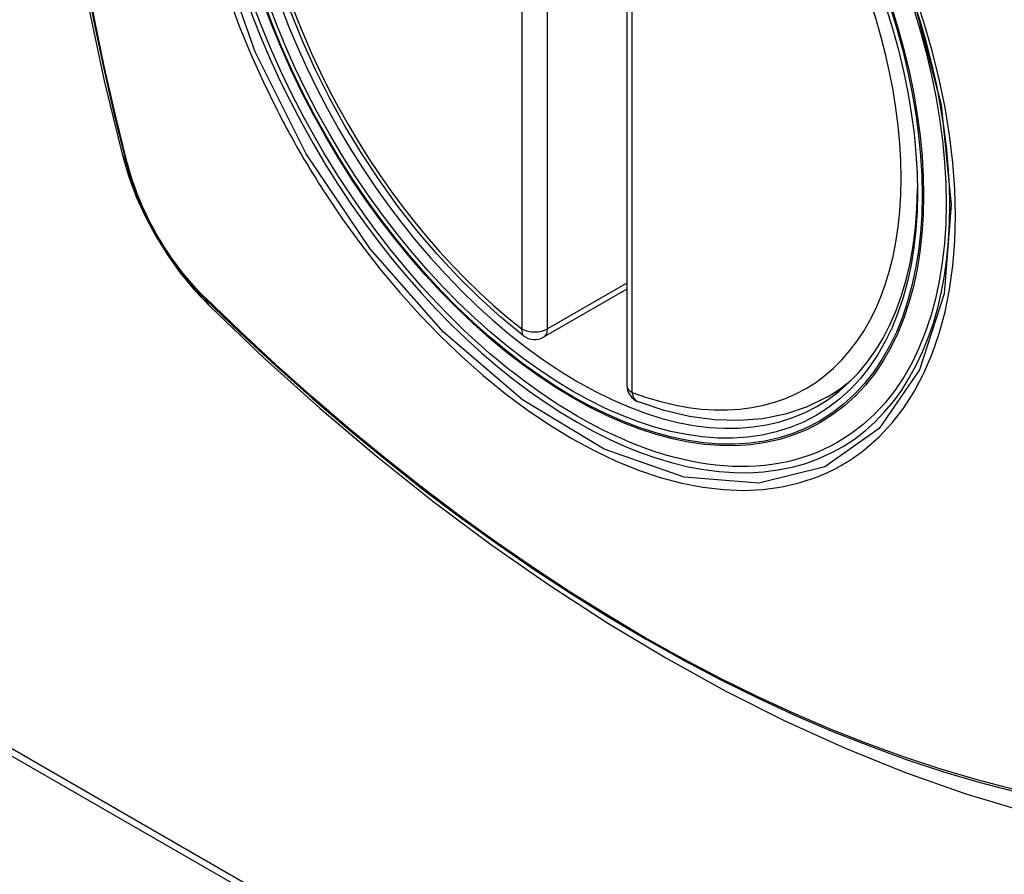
# Model space of a CAD drawing. Header units: inches. Extents: x 581 to 683, y 225 to 315.
# Tile 36 of 89: x 628.128 to 628.775, y 285.633 to 286.195. Entities that reach past the tile are written whole.
import ezdxf

# ---------------------------------------------------------------- set-up
doc = ezdxf.new("R2010")
doc.units = ezdxf.units.IN
doc.header["$MEASUREMENT"] = 0
doc.layers.add('Visible Edges(ANSI)', color=7, linetype='Continuous', lineweight=25)
doc.layers.add('Visible Tangent Edges(ANSI)', color=7, linetype='Continuous', lineweight=25)

msp = doc.modelspace()

# ---------------------------------------------------------------- linework, layer by layer
at = {"layer": 'Visible Edges(ANSI)'}
for p, q in [((628.52655, 286.44013), (628.52655, 285.95483)), ((628.52655, 286.01776), (628.47188, 285.98628)), ((627.61549, 286.00292), (629.73681, 284.78134)), ((627.61973, 286.00537), (629.74106, 284.78378)), ((628.65837, 285.94709), (628.66867, 285.95302))]:
    msp.add_line(p, q, dxfattribs=at)
at = {"layer": 'Visible Edges(ANSI)', "flags": 128}
for points in [[(628.19827, 286.81448), (628.18543, 286.77637), (628.17438, 286.73714), (628.16508, 286.69685), (628.15753, 286.65558), (628.15169, 286.61339), (628.14754, 286.57034), (628.14507, 286.5265), (628.14425, 286.48193), (628.14506, 286.43668), (628.14749, 286.39083), (628.15151, 286.34443), (628.15711, 286.29756), (628.16425, 286.25027), (628.17293, 286.20263), (628.18312, 286.15472), (628.1948, 286.1066)], [(628.45875, 285.98718), (628.44404, 285.99918), (628.42962, 286.01217), (628.41552, 286.02608), (628.40183, 286.04085), (628.38858, 286.05641), (628.37585, 286.0727), (628.36369, 286.08965), (628.35214, 286.10716), (628.34127, 286.12517), (628.33112, 286.14361), (628.32173, 286.16237), (628.31315, 286.18139), (628.30541, 286.20057)], [(628.1948, 286.1066), (628.19904, 286.0923), (628.20418, 286.07857), (628.21017, 286.06536), (628.21697, 286.05263), (628.2246, 286.04037), (628.23305, 286.02858), (628.24237, 286.01726), (628.25264, 286.00643)], [(628.25264, 286.00643), (628.28846, 285.9723), (628.32483, 285.93957), (628.36172, 285.90829), (628.39908, 285.87851), (628.43685, 285.85029), (628.47499, 285.82367), (628.51346, 285.79872), (628.55221, 285.77546), (628.59119, 285.75396), (628.63037, 285.73426), (628.66969, 285.71641), (628.70912, 285.70046), (628.74861, 285.68646), (628.78812, 285.67447), (628.8276, 285.66452), (628.86699, 285.65669)], [(628.65837, 285.94709), (628.64498, 285.94052), (628.63075, 285.93571), (628.61578, 285.93269), (628.60023, 285.93146), (628.58419, 285.93199), (628.56778, 285.93425), (628.55109, 285.9382), (628.5342, 285.94378)]]:
    msp.add_lwpolyline(points, dxfattribs=at)
at = {"layer": 'Visible Edges(ANSI)'}
for centre, start, end in [((628.46598, 285.99651), 232.21581, 299.93599), ((628.53836, 285.95483), 180, 249.36936)]:
    msp.add_arc(centre, 0.01181, start, end, dxfattribs=at)
msp.add_ellipse((628.49139, 286.21211), major_axis=(-0.15963, 0.2772), ratio=0.578093, dxfattribs=at)
msp.add_ellipse((628.49487, 286.21411), major_axis=(0.15718, -0.27294), ratio=0.578093, start_param=2.362013, end_param=7.062765, dxfattribs=at)
at = {"layer": 'Visible Tangent Edges(ANSI)'}
for p, q in [((628.45763, 286.477), (628.45763, 285.9917)), ((628.47433, 285.9917), (628.47433, 286.477)), ((628.53001, 285.95002), (628.53001, 286.43532)), ((628.19833, 286.10049), (628.19821, 286.10094)), ((628.52655, 286.02177), (628.47433, 285.9917)), ((628.2494, 286.01229), (628.24906, 286.01262))]:
    msp.add_line(p, q, dxfattribs=at)
at = {"layer": 'Visible Tangent Edges(ANSI)', "flags": 128}
for points in [[(628.71513, 286.20756), (628.73305, 286.13894), (628.73977, 286.0736), (628.73501, 286.0147), (628.71888, 285.96479), (628.69237, 285.92634), (628.65666, 285.90115), (628.61336, 285.89031), (628.56424, 285.89424), (628.51168, 285.91275), (628.45809, 285.94507), (628.40605, 285.98961), (628.35784, 286.04446), (628.3159, 286.1068), (628.28219, 286.17392), (628.25797, 286.24307)], [(628.17034, 286.2257), (628.17612, 286.19481), (628.18257, 286.16375), (628.18967, 286.13253), (628.19743, 286.10118)], [(628.19821, 286.10094), (628.19044, 286.13223), (628.18332, 286.16338), (628.17686, 286.19437), (628.17106, 286.22519)], [(628.26472, 286.21037), (628.27166, 286.19144), (628.27932, 286.17263), (628.28767, 286.154), (628.29668, 286.13557)], [(628.68341, 285.91287), (628.69248, 285.9209), (628.70088, 285.9299), (628.70856, 285.93985), (628.71552, 285.95076), (628.72175, 285.96258), (628.72721, 285.97526), (628.73187, 285.98872), (628.73571, 286.0029), (628.7387, 286.01774), (628.74083, 286.03323), (628.74211, 286.04938), (628.74254, 286.06612), (628.74212, 286.08337), (628.74084, 286.10102), (628.7387, 286.11902), (628.73571, 286.13731), (628.73188, 286.15585), (628.72725, 286.17457), (628.7218, 286.19343), (628.71558, 286.21235)], [(628.29668, 286.13557), (628.29788, 286.13324), (628.29908, 286.13091), (628.3003, 286.12859), (628.30153, 286.12626), (628.30277, 286.12395), (628.30402, 286.12164), (628.30528, 286.11933), (628.30655, 286.11703), (628.30783, 286.11473), (628.30912, 286.11244), (628.31042, 286.11015), (628.31173, 286.10787), (628.31305, 286.1056), (628.31438, 286.10333), (628.31572, 286.10106), (628.31707, 286.09881), (628.31843, 286.09655), (628.3198, 286.09431), (628.32118, 286.09207), (628.32256, 286.08983), (628.32396, 286.08761), (628.32537, 286.08539), (628.32678, 286.08317), (628.32821, 286.08097)], [(628.19743, 286.10118), (628.19852, 286.09713), (628.19972, 286.09306), (628.20104, 286.08899), (628.20246, 286.08491), (628.20398, 286.08084), (628.20561, 286.07678), (628.20734, 286.07273), (628.20916, 286.0687), (628.21109, 286.06469), (628.2131, 286.06072), (628.2152, 286.05678), (628.21739, 286.05289), (628.21967, 286.04905), (628.22202, 286.04526), (628.22446, 286.04153), (628.22696, 286.03787), (628.22954, 286.03427), (628.23218, 286.03075), (628.23489, 286.02731), (628.23765, 286.02396), (628.24047, 286.02069), (628.24334, 286.01752), (628.24625, 286.01445), (628.24921, 286.01148)], [(628.24906, 286.01262), (628.24617, 286.01554), (628.24331, 286.01857), (628.24051, 286.02169), (628.23776, 286.0249), (628.23506, 286.02819), (628.23241, 286.03156), (628.22983, 286.03501), (628.22732, 286.03853), (628.22487, 286.04212), (628.22249, 286.04577), (628.22019, 286.04947), (628.21797, 286.05323), (628.21583, 286.05703), (628.21377, 286.06088), (628.21179, 286.06476), (628.20991, 286.06868), (628.20812, 286.07262), (628.20642, 286.07658), (628.20482, 286.08056), (628.20332, 286.08454), (628.20191, 286.08854), (628.20061, 286.09253), (628.19942, 286.09651), (628.19833, 286.10049)], [(628.32821, 286.08097), (628.33969, 286.06391), (628.3517, 286.04733), (628.36418, 286.03127), (628.37711, 286.01581), (628.39042, 286.00099), (628.40407, 285.98688), (628.41801, 285.97353), (628.43218, 285.96101), (628.44654, 285.94933), (628.46104, 285.93854), (628.47565, 285.92865), (628.49033, 285.91971), (628.50501, 285.91176), (628.51963, 285.90483), (628.53414, 285.89895), (628.54848, 285.89412), (628.56261, 285.89036), (628.5765, 285.88768), (628.59008, 285.88609), (628.60333, 285.88561), (628.61618, 285.88622), (628.62858, 285.88793), (628.64048, 285.89072), (628.65188, 285.89457)], [(628.24921, 286.01148), (628.27249, 285.9891), (628.29602, 285.96732), (628.31978, 285.94615), (628.34374, 285.92564), (628.36787, 285.90581), (628.39215, 285.88667), (628.41655, 285.86826), (628.44103, 285.8506), (628.46557, 285.8337), (628.49013, 285.81759), (628.51469, 285.80227), (628.53924, 285.78775), (628.56379, 285.77403), (628.58833, 285.76111), (628.61285, 285.74899), (628.63731, 285.73769), (628.66168, 285.72723), (628.68594, 285.71762), (628.71009, 285.70885), (628.7341, 285.70093), (628.75797, 285.69388), (628.78166, 285.68769)], [(628.78029, 285.68935), (628.7567, 285.69546), (628.73294, 285.70244), (628.70902, 285.71028), (628.68497, 285.71897), (628.66079, 285.72852), (628.6365, 285.73892), (628.61211, 285.75016), (628.58767, 285.76223), (628.5632, 285.77511), (628.53871, 285.78879), (628.51422, 285.80328), (628.48971, 285.81856), (628.46521, 285.83466), (628.44072, 285.85154), (628.4163, 285.86919), (628.39196, 285.88758), (628.36774, 285.9067), (628.34366, 285.92652), (628.31976, 285.94702), (628.29607, 285.96816), (628.27261, 285.98992), (628.2494, 286.01229)], [(628.65188, 285.89457), (628.6533, 285.89514), (628.65471, 285.89573), (628.65611, 285.89633), (628.6575, 285.89695), (628.65888, 285.89759), (628.66025, 285.89824), (628.66162, 285.89891), (628.66298, 285.8996), (628.66432, 285.9003), (628.66566, 285.90102), (628.66699, 285.90176), (628.66831, 285.90252), (628.66962, 285.90329), (628.67092, 285.90408), (628.67221, 285.90488), (628.67349, 285.9057), (628.67477, 285.90654), (628.67603, 285.90739), (628.67729, 285.90827), (628.67853, 285.90915), (628.67976, 285.91006), (628.68099, 285.91098), (628.6822, 285.91192), (628.68341, 285.91287)]]:
    msp.add_lwpolyline(points, dxfattribs=at)
at = {"layer": 'Visible Tangent Edges(ANSI)'}
for centre, major_axis, ratio, start_param, end_param in [((628.49387, 286.21354), (-0.17285, 0.30015), 0.578093, 5.049711, 10.658253), ((628.49382, 286.21351), (-0.1503, 0.261), 0.578093, 5.670484, 8.47055), ((628.49382, 286.21351), (0.1503, -0.261), 0.578093, 5.670484, 8.47055), ((628.30918, 286.13605), (-0.11438, -0.02945), 0.352863, 0, 0.142152), ((628.20674, 286.10408), (-0.00953, -0.00245), 0.357658, 0.142431, 0.406138), ((628.25639, 286.01809), (-0.00688, -0.00704), 0.360494, 5.876137, 6.139844), ((628.33531, 286.09079), (-0.08267, -0.08436), 0.355706, 6.140128, 6.283185), ((628.46598, 285.99651), (-0.00724, -0.00933), 0.471826, 5.568124, 6.283185), ((628.46598, 285.99651), (0.01181, 0), 0.575862, 3.926991, 5.497787), ((628.46598, 285.99651), (0.00589, -0.01024), 0.578093, 0, 0.787332), ((628.50217, 286.21832), (0.15619, -0.27123), 0.578093, 0, 0.112305), ((628.53836, 285.95483), (-0.01181, 0), 0.575862, 0, 0.785398), ((628.53836, 285.95483), (-0.00416, -0.01105), 0.667544, 5.394234, 6.283185)]:
    msp.add_ellipse(centre, major_axis=major_axis, ratio=ratio, start_param=start_param, end_param=end_param, dxfattribs=at)
for centre, major_axis in [((628.49446, 286.21388), (0.17078, -0.29656)), ((628.49149, 286.21217), (-0.16238, 0.28198)), ((628.49139, 286.21211), (0.16178, -0.28094))]:
    msp.add_ellipse(centre, major_axis=major_axis, ratio=0.578093, dxfattribs=at)

doc.saveas('drawing.dxf')
